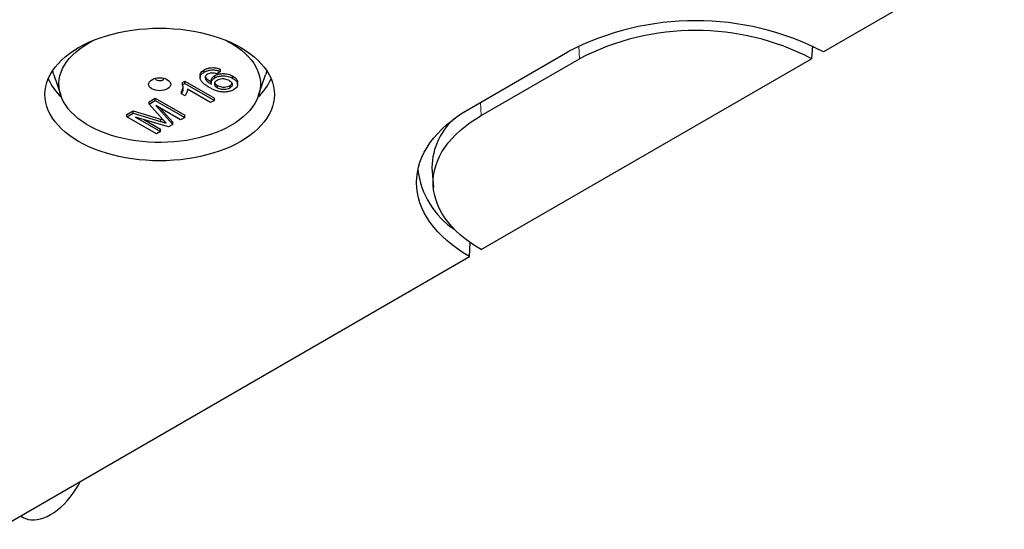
# Model space of a CAD drawing. Header units: millimetres. Extents: x 10 to 1195, y 10 to 830.
# Tile 14 of 21: x 986 to 1056, y 217 to 254. Entities that reach past the tile are written whole.
import ezdxf

# ---------------------------------------------------------------- set-up
doc = ezdxf.new("R2010")
doc.units = ezdxf.units.MM
doc.header["$LTSCALE"] = 2
doc.linetypes.add('PHANTOM', pattern=[12.7, 6.35, -1.27, 1.27, -1.27, 1.27, -1.27])

msp = doc.modelspace()

# ---------------------------------------------------------------- linework, layer by layer
at = {"color": 7, "linetype": 'Continuous', "lineweight": 25}
for p, q in [((1060.35, 261.123), (1043.379, 251.326)), ((1042.584, 251.748), (1042.531, 250.836)), ((1017.924, 247.244), (1024.995, 251.326)), ((1018.772, 246.754), (1025.843, 250.836)), ((1018.772, 237.12), (1042.531, 250.836)), ((998.858, 249.872), (998.858, 250.035)), ((1000.015, 249.911), (1000.015, 250.075)), ((988.04, 249.687), (988.535, 248.207)), ((997.283, 249.126), (997.458, 249.227)), ((997.458, 249.227), (999.58, 248.002)), ((997.458, 249.064), (997.458, 249.227)), ((998.552, 249.64), (998.552, 249.476)), ((999.35, 249.27), (999.35, 249.106)), ((999.606, 249.455), (999.606, 249.619)), ((1000.015, 249.911), (999.77, 249.739)), ((1000.921, 249.42), (1000.921, 249.583)), ((1002.765, 248.207), (1003.259, 249.687)), ((997.283, 248.963), (997.283, 249.126)), ((997.283, 248.963), (997.458, 249.064)), ((997.458, 249.064), (999.58, 247.839)), ((999.308, 247.682), (997.655, 248.636)), ((999.773, 248.764), (999.773, 248.927)), ((1000.71, 248.743), (1000.71, 248.906)), ((1001.255, 248.988), (1001.255, 249.151)), ((994.891, 247.745), (995.337, 248.002)), ((994.891, 247.581), (995.337, 247.839)), ((995.337, 248.002), (997.458, 246.778)), ((995.337, 247.839), (995.337, 248.002)), ((995.337, 247.839), (997.458, 246.614)), ((997.227, 248.318), (997.227, 248.481)), ((997.478, 248.173), (997.227, 248.318)), ((999.58, 247.839), (999.308, 247.682)), ((999.58, 247.839), (999.58, 248.002)), ((994.891, 247.581), (994.891, 247.745)), ((995.884, 246.466), (994.891, 247.581)), ((997.159, 246.442), (995.364, 247.478)), ((995.364, 247.478), (996.593, 246.115)), ((995.671, 247.301), (996.593, 246.278)), ((993.297, 246.825), (993.747, 247.085)), ((993.297, 246.662), (993.747, 246.921)), ((993.297, 246.662), (993.297, 246.825)), ((995.419, 245.437), (993.297, 246.662)), ((993.747, 247.085), (995.71, 246.499)), ((993.747, 246.921), (993.747, 247.085)), ((993.747, 246.921), (995.71, 246.336)), ((996.28, 245.934), (993.923, 246.646)), ((993.923, 246.646), (995.718, 245.61)), ((994.515, 246.467), (995.718, 245.773)), ((995.71, 246.499), (995.909, 246.439)), ((997.458, 246.614), (997.159, 246.442)), ((997.458, 246.614), (997.458, 246.778)), ((995.718, 245.61), (995.718, 245.773)), ((996.593, 246.115), (996.28, 245.934)), ((996.593, 246.115), (996.593, 246.278)), ((995.718, 245.61), (995.419, 245.437)), ((1015.233, 242.741), (1015.33, 241.601)), ((1017.924, 236.631), (1017.982, 237.625)), ((983.982, 217.037), (1017.924, 236.631)), ((985.64, 217.994), (985.825, 217.889))]:
    msp.add_line(p, q, dxfattribs=at)
at = {"color": 7, "linetype": 'PHANTOM', "lineweight": 18}
for p, q in [((1025.79, 251.748), (1025.843, 250.836)), ((1018.717, 247.702), (1018.772, 246.754)), ((995.71, 246.336), (995.71, 246.499))]:
    msp.add_line(p, q, dxfattribs=at)
at = {"color": 7, "linetype": 'Continuous', "lineweight": 25, "flags": 128}
for points in [[(1001.483, 244.897), (1001.121, 244.7), (1000.738, 244.515), (1000.336, 244.345), (999.918, 244.189), (999.484, 244.047), (999.036, 243.921), (998.575, 243.811), (998.104, 243.717), (997.624, 243.64), (997.137, 243.58), (996.644, 243.537), (996.148, 243.511), (995.65, 243.502), (995.152, 243.511), (994.655, 243.537), (994.163, 243.58), (993.675, 243.64), (993.195, 243.717), (992.724, 243.811), (992.264, 243.921), (991.816, 244.047), (991.382, 244.189), (990.963, 244.345), (990.562, 244.515), (990.179, 244.7), (989.816, 244.897), (989.475, 245.106), (989.155, 245.327), (988.86, 245.559), (988.59, 245.801), (988.345, 246.051), (988.127, 246.31), (987.936, 246.576), (987.773, 246.848), (987.639, 247.125), (987.535, 247.406), (987.46, 247.69), (987.415, 247.977), (987.4, 248.264), (987.415, 248.552), (987.46, 248.839), (987.535, 249.123), (987.639, 249.404), (987.773, 249.681), (987.936, 249.953), (988.127, 250.219), (988.345, 250.478), (988.59, 250.728), (988.86, 250.97), (989.155, 251.202), (989.475, 251.423), (989.816, 251.632), (990.179, 251.829), (990.562, 252.014), (990.963, 252.184), (991.382, 252.34), (991.816, 252.482), (992.264, 252.607), (992.724, 252.718), (993.195, 252.811), (993.675, 252.889), (994.163, 252.949), (994.655, 252.992), (995.152, 253.018), (995.65, 253.027), (996.148, 253.018), (996.644, 252.992), (997.137, 252.949), (997.624, 252.889), (998.104, 252.811), (998.575, 252.718), (999.036, 252.607), (999.484, 252.482), (999.918, 252.34), (1000.336, 252.184), (1000.738, 252.014), (1001.121, 251.829), (1001.483, 251.632), (1001.825, 251.423), (1002.144, 251.202), (1002.439, 250.97), (1002.71, 250.728), (1002.955, 250.478), (1003.173, 250.219), (1003.364, 249.953), (1003.526, 249.681), (1003.66, 249.404), (1003.765, 249.123), (1003.84, 248.839), (1003.885, 248.552), (1003.9, 248.264), (1003.885, 247.977), (1003.84, 247.69), (1003.765, 247.406), (1003.66, 247.125), (1003.526, 246.848), (1003.364, 246.576), (1003.173, 246.31), (1002.955, 246.051), (1002.71, 245.801), (1002.439, 245.559), (1002.144, 245.327), (1001.825, 245.106), (1001.483, 244.897)], [(1000.774, 246.041), (1000.435, 245.858), (1000.076, 245.687), (999.7, 245.531), (999.306, 245.388), (998.898, 245.26), (998.476, 245.148), (998.043, 245.051), (997.6, 244.971), (997.149, 244.907), (996.691, 244.86), (996.23, 244.83), (995.766, 244.817), (995.301, 244.821), (994.838, 244.842), (994.379, 244.881), (993.924, 244.936), (993.477, 245.009), (993.038, 245.097), (992.611, 245.202), (992.196, 245.322), (991.795, 245.457), (991.409, 245.607), (991.042, 245.771), (990.693, 245.948), (990.364, 246.138), (990.058, 246.339), (989.774, 246.551), (989.514, 246.774), (989.28, 247.005), (989.072, 247.245), (988.89, 247.492), (988.737, 247.745), (988.612, 248.003), (988.516, 248.266), (988.449, 248.531), (988.412, 248.798), (988.404, 249.066), (988.427, 249.334), (988.479, 249.601), (988.56, 249.865), (988.671, 250.125), (988.81, 250.381), (988.978, 250.631), (989.172, 250.875), (989.394, 251.11), (989.641, 251.337), (989.913, 251.555), (990.208, 251.762), (990.526, 251.957), (990.865, 252.141), (990.9, 252.159)], [(1000.399, 252.159), (1000.607, 252.051), (1000.935, 251.861), (1001.242, 251.66), (1001.526, 251.447), (1001.785, 251.225), (1002.02, 250.993), (1002.228, 250.754), (1002.409, 250.507), (1002.563, 250.254), (1002.688, 249.995), (1002.784, 249.733), (1002.85, 249.468), (1002.888, 249.2), (1002.895, 248.932), (1002.873, 248.664), (1002.821, 248.398), (1002.739, 248.134), (1002.629, 247.874), (1002.489, 247.618), (1002.322, 247.368), (1002.127, 247.124), (1001.906, 246.888), (1001.659, 246.661), (1001.387, 246.444), (1001.091, 246.237), (1000.774, 246.041)], [(988.04, 249.687), (988.023, 249.739), (987.958, 249.987)], [(1003.341, 249.987), (1003.297, 249.807), (1003.259, 249.687)], [(996.215, 248.673), (996.094, 248.615), (995.956, 248.573), (995.806, 248.546), (995.65, 248.538), (995.494, 248.546), (995.344, 248.573), (995.205, 248.615), (995.084, 248.673), (994.985, 248.743), (994.911, 248.823), (994.865, 248.909), (994.85, 248.999), (994.865, 249.089), (994.911, 249.176), (994.985, 249.256), (995.084, 249.326), (995.205, 249.383), (995.344, 249.426), (995.494, 249.452), (995.65, 249.461), (995.806, 249.452), (995.956, 249.426), (996.094, 249.383), (996.215, 249.326), (996.315, 249.256), (996.389, 249.176), (996.434, 249.089), (996.45, 248.999), (996.434, 248.909), (996.389, 248.823), (996.315, 248.743), (996.215, 248.673)], [(995.862, 249.285), (995.782, 249.252), (995.687, 249.236), (995.588, 249.238), (995.496, 249.259), (995.421, 249.296), (995.37, 249.345), (995.35, 249.4), (995.352, 249.428)], [(1017.924, 236.631), (1017.484, 236.897), (1017.067, 237.176), (1016.674, 237.467), (1016.307, 237.768), (1015.966, 238.079), (1015.651, 238.4), (1015.364, 238.729), (1015.106, 239.065), (1014.876, 239.409), (1014.676, 239.759), (1014.506, 240.114), (1014.366, 240.473), (1014.257, 240.836), (1014.179, 241.202), (1014.132, 241.569), (1014.116, 241.937), (1014.132, 242.306), (1014.179, 242.673), (1014.257, 243.038), (1014.366, 243.401), (1014.506, 243.761), (1014.676, 244.116), (1014.876, 244.466), (1015.106, 244.809), (1015.364, 245.146), (1015.651, 245.475), (1015.966, 245.796), (1016.307, 246.107), (1016.674, 246.408), (1017.067, 246.698), (1017.484, 246.977), (1017.924, 247.244)], [(1018.772, 237.12), (1018.36, 237.371), (1017.971, 237.633), (1017.605, 237.905), (1017.263, 238.189), (1016.947, 238.482), (1016.657, 238.783), (1016.394, 239.093), (1016.158, 239.41), (1015.95, 239.734), (1015.771, 240.063), (1015.621, 240.397), (1015.501, 240.736), (1015.411, 241.077), (1015.35, 241.42), (1015.32, 241.765), (1015.32, 242.11), (1015.35, 242.455), (1015.411, 242.798), (1015.501, 243.139), (1015.621, 243.477), (1015.771, 243.811), (1015.95, 244.141), (1016.158, 244.464), (1016.394, 244.781), (1016.657, 245.091), (1016.947, 245.393), (1017.263, 245.686), (1017.605, 245.969), (1017.971, 246.242), (1018.36, 246.504), (1018.772, 246.754)], [(985.825, 217.889), (985.994, 217.809), (986.19, 217.749), (986.398, 217.716), (986.616, 217.711), (986.844, 217.733), (987.079, 217.783), (987.32, 217.861), (987.565, 217.965), (987.811, 218.094), (988.057, 218.249), (988.302, 218.427), (988.543, 218.628), (988.778, 218.849), (989.006, 219.09), (989.224, 219.348), (989.432, 219.621), (989.628, 219.907), (989.81, 220.204), (989.967, 220.491)]]:
    msp.add_lwpolyline(points, dxfattribs=at)
at = {"color": 7, "linetype": 'Continuous', "lineweight": 25}
for centre, radius, start, end in [((1034.187, 233.585), 19.981, 62.60967, 117.39033), ((1034.187, 234.757), 18.115, 62.57413, 117.42587), ((991.291, 251.012), 3.994, 203.81859, 227.27219), ((995.81, 249.413), 0.138, 291.88024, 6.12694), ((1000.008, 251.012), 3.994, 312.72781, 336.18141), ((1019.996, 242.964), 4.769, 131.98616, 182.68334), ((1020.162, 243.546), 5.981, 186.40303, 236.80258)]:
    msp.add_arc(centre, radius, start, end, dxfattribs=at)
for points, knots in [([(998.559, 249.64), (998.559, 249.667), (998.558, 249.742), (998.623, 249.849), (998.728, 249.954), (998.815, 250.008), (998.858, 250.035)], [0, 0, 0, 0, 0.1871821, 0.5029164, 0.7514047, 1, 1, 1, 1]), ([(998.858, 250.035), (998.918, 250.066), (999.037, 250.128), (999.259, 250.185), (999.513, 250.201), (999.781, 250.167), (999.937, 250.105), (1000.015, 250.075)], [0, 0, 0, 0, 0.186905, 0.373598, 0.5602, 0.779881, 1, 1, 1, 1]), ([(998.858, 249.872), (998.918, 249.903), (999.037, 249.964), (999.259, 250.021), (999.513, 250.038), (999.781, 250.003), (999.937, 249.942), (1000.015, 249.911)], [0, 0, 0, 0, 0.186905, 0.373598, 0.5602, 0.779881, 1, 1, 1, 1]), ([(998.556, 249.419), (998.554, 249.466), (998.551, 249.56), (998.623, 249.686), (998.728, 249.791), (998.815, 249.845), (998.858, 249.872)], [0, 0, 0, 0, 0.279879, 0.559606, 0.779756, 1, 1, 1, 1]), ([(999.212, 248.773), (999.127, 248.825), (998.956, 248.928), (998.756, 249.09), (998.608, 249.253), (998.573, 249.364), (998.556, 249.419)], [0, 0, 0, 0, 0.28025, 0.560353, 0.780342, 1, 1, 1, 1]), ([(999.085, 249.72), (999.043, 249.692), (998.968, 249.642), (998.932, 249.578), (998.917, 249.55)], [0, 0, 0, 0, 0.559717, 1, 1, 1, 1]), ([(998.917, 249.55), (998.917, 249.491), (998.917, 249.371), (999.043, 249.219), (999.203, 249.098), (999.314, 249.03), (999.37, 248.996)], [0, 0, 0, 0, 0.279166, 0.558861, 0.779398, 1, 1, 1, 1]), ([(998.934, 249.577), (998.935, 249.563), (998.941, 249.491), (999.046, 249.383), (999.196, 249.266), (999.301, 249.202), (999.35, 249.172)], [0, 0, 0, 0, 0.081997, 0.452058, 0.743846, 1, 1, 1, 1]), ([(999.454, 249.808), (999.416, 249.807), (999.339, 249.805), (999.207, 249.78), (999.132, 249.743), (999.085, 249.72)], [0, 0, 0, 0, 0.280419, 0.560694, 1, 1, 1, 1]), ([(999.37, 248.996), (999.359, 249.043), (999.336, 249.136), (999.388, 249.264), (999.479, 249.373), (999.564, 249.428), (999.606, 249.455)], [0, 0, 0, 0, 0.279978, 0.559737, 0.779907, 1, 1, 1, 1]), ([(999.355, 249.27), (999.353, 249.28), (999.344, 249.336), (999.391, 249.428), (999.479, 249.536), (999.563, 249.591), (999.606, 249.619)], [0, 0, 0, 0, 0.07489, 0.434335, 0.717217, 1, 1, 1, 1]), ([(999.77, 249.739), (999.715, 249.758), (999.617, 249.792), (999.504, 249.803), (999.454, 249.808)], [0, 0, 0, 0, 0.560488, 1, 1, 1, 1]), ([(999.775, 249.271), (999.735, 249.244), (999.654, 249.191), (999.59, 249.089), (999.575, 248.977), (999.63, 248.858), (999.725, 248.795), (999.773, 248.764)], [0, 0, 0, 0, 0.18687, 0.373553, 0.560306, 0.779931, 1, 1, 1, 1]), ([(999.606, 249.619), (999.676, 249.653), (999.816, 249.722), (1000.086, 249.767), (1000.343, 249.766), (1000.571, 249.728), (1000.761, 249.667), (1000.868, 249.611), (1000.921, 249.583)], [0, 0, 0, 0, 0.186453, 0.372832, 0.55946, 0.706216, 0.853068, 1, 1, 1, 1]), ([(999.606, 249.455), (999.676, 249.49), (999.816, 249.559), (1000.086, 249.604), (1000.343, 249.603), (1000.571, 249.565), (1000.761, 249.504), (1000.868, 249.448), (1000.921, 249.42)], [0, 0, 0, 0, 0.186453, 0.372832, 0.55946, 0.706216, 0.853068, 1, 1, 1, 1]), ([(1000.657, 249.258), (1000.611, 249.282), (1000.519, 249.331), (1000.347, 249.377), (1000.148, 249.39), (999.941, 249.355), (999.831, 249.299), (999.775, 249.271)], [0, 0, 0, 0, 0.187106, 0.373903, 0.560468, 0.779908, 1, 1, 1, 1]), ([(1000.71, 248.743), (1000.752, 248.77), (1000.834, 248.825), (1000.892, 248.931), (1000.885, 249.047), (1000.805, 249.163), (1000.707, 249.226), (1000.657, 249.258)], [0, 0, 0, 0, 0.186823, 0.373357, 0.559956, 0.779682, 1, 1, 1, 1]), ([(1000.921, 249.583), (1000.985, 249.541), (1001.112, 249.456), (1001.23, 249.305), (1001.243, 249.2), (1001.25, 249.151)], [0, 0, 0, 0, 0.3478594, 0.6955739, 1, 1, 1, 1]), ([(1000.921, 249.42), (1000.985, 249.377), (1001.114, 249.293), (1001.229, 249.135), (1001.269, 248.979), (1001.225, 248.835), (1001.129, 248.713), (1001.027, 248.647), (1000.976, 248.614)], [0, 0, 0, 0, 0.186812, 0.373546, 0.559959, 0.706573, 0.853252, 1, 1, 1, 1]), ([(997.227, 248.318), (997.258, 248.377), (997.32, 248.494), (997.348, 248.664), (997.346, 248.823), (997.304, 248.916), (997.283, 248.963)], [0, 0, 0, 0, 0.280084, 0.560128, 0.780181, 1, 1, 1, 1]), ([(997.227, 248.481), (997.259, 248.54), (997.316, 248.645), (997.331, 248.755), (997.337, 248.804)], [0, 0, 0, 0, 0.557153, 1, 1, 1, 1]), ([(997.655, 248.636), (997.65, 248.592), (997.642, 248.503), (997.585, 248.347), (997.518, 248.239), (997.478, 248.173)], [0, 0, 0, 0, 0.2799933, 0.5601469, 1, 1, 1, 1]), ([(1000.976, 248.614), (1000.905, 248.578), (1000.762, 248.505), (1000.493, 248.445), (1000.207, 248.433), (999.923, 248.471), (999.665, 248.552), (999.426, 248.655), (999.283, 248.734), (999.212, 248.773)], [0, 0, 0, 0, 0.139941, 0.279735, 0.419599, 0.559425, 0.706181, 0.853067, 1, 1, 1, 1]), ([(999.607, 249.102), (999.617, 249.076), (999.641, 249.009), (999.723, 248.958), (999.773, 248.927)], [0, 0, 0, 0, 0.386491, 1, 1, 1, 1]), ([(999.773, 248.927), (999.823, 248.902), (999.922, 248.853), (1000.105, 248.81), (1000.311, 248.792), (1000.533, 248.82), (1000.651, 248.878), (1000.71, 248.906)], [0, 0, 0, 0, 0.186952, 0.373947, 0.560724, 0.780233, 1, 1, 1, 1]), ([(999.773, 248.764), (999.823, 248.739), (999.922, 248.69), (1000.105, 248.647), (1000.311, 248.628), (1000.533, 248.657), (1000.651, 248.714), (1000.71, 248.743)], [0, 0, 0, 0, 0.186952, 0.373947, 0.560724, 0.780233, 1, 1, 1, 1]), ([(1000.71, 248.906), (1000.754, 248.933), (1000.825, 248.978), (1000.851, 249.037), (1000.862, 249.061)], [0, 0, 0, 0, 0.602206, 1, 1, 1, 1]), ([(996.117, 246.211), (996.073, 246.259), (995.995, 246.343), (995.918, 246.428), (995.884, 246.466)], [0, 0, 0, 0, 0.559997, 1, 1, 1, 1]), ([(995.71, 246.336), (995.786, 246.313), (995.922, 246.272), (996.058, 246.23), (996.117, 246.211)], [0, 0, 0, 0, 0.560002, 1, 1, 1, 1])]:
    msp.add_open_spline(points, degree=3, knots=knots, dxfattribs=at)

doc.saveas('drawing.dxf')
